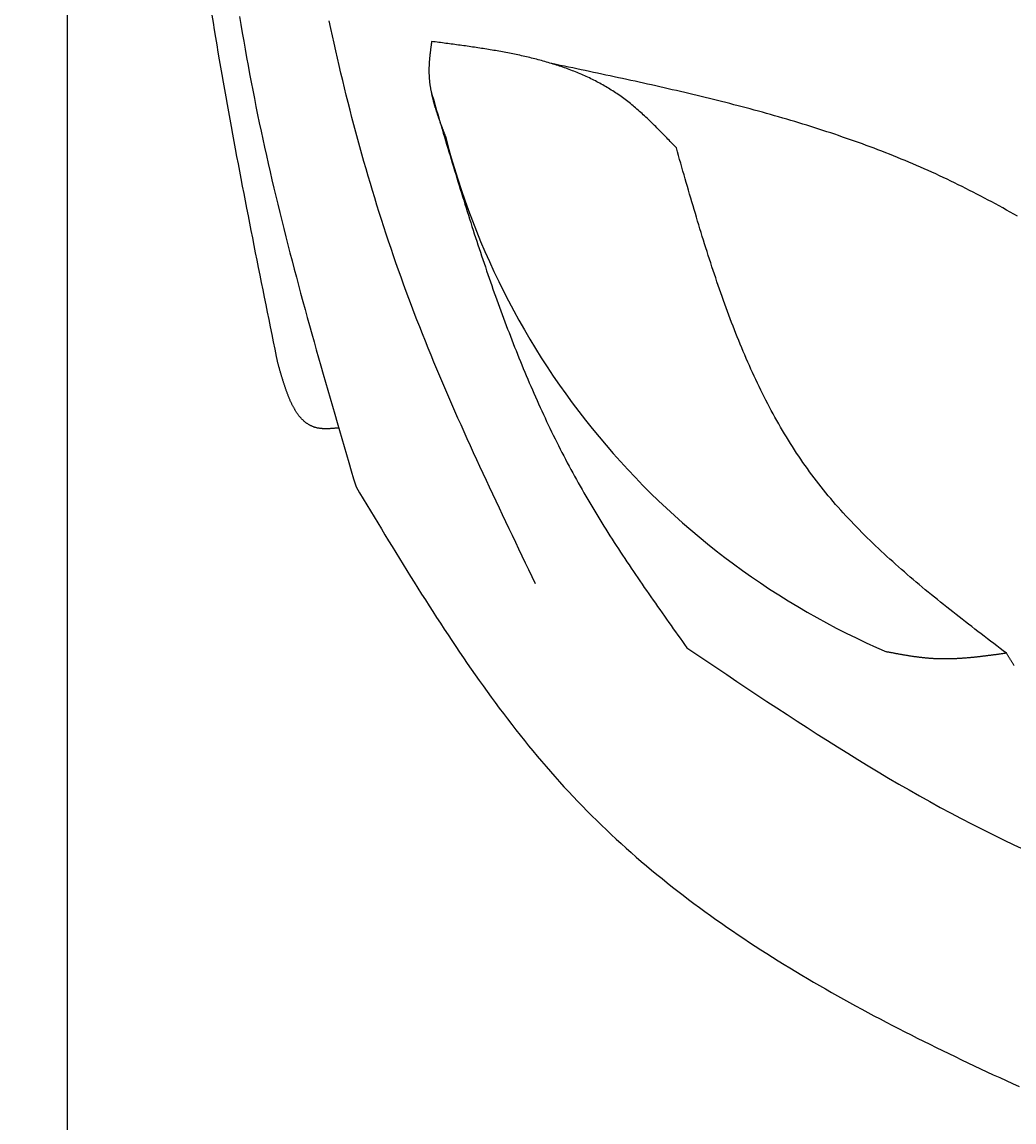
# Model space of a CAD drawing. Extents: x 715 to 7297, y 167 to 5810.
# Tile 3 of 92: x 1152 to 1589, y 873 to 1358. Entities that reach past the tile are written whole.
import ezdxf

# ---------------------------------------------------------------- set-up
doc = ezdxf.new("R2010")
doc.units = 0
doc.layers.get('0').update_dxf_attribs({"linetype": 'CONTINUOUS'})
doc.layers.get('DEFPOINTS').update_dxf_attribs({"linetype": 'CONTINUOUS'})
doc.layers.add('4', color=3, linetype='CONTINUOUS')
doc.layers.add('CAR', color=10, linetype='CONTINUOUS')
doc.styles.get("Standard").update_dxf_attribs({"font": 'ISOCP.SHX'})
doc.dimstyles.get("Standard").update_dxf_attribs({"dimtxt": 2.5, "dimasz": 2.5, "dimexe": 1.25, "dimexo": 0.625, "dimtad": 1, "dimcen": 2.5, "dimazin": 3, "dimtfac": 1, "dimtmove": 0, "dimatfit": 3})

# ---------------------------------------------------------------- blocks, each defined once
blk = doc.blocks.new('PUNKT')
at = {"layer": '4', "color": 0, "linetype": 'BYBLOCK'}
blk.add_line((-0.5, 0), (-1, 0), dxfattribs=at)
at = {"layer": '4', "color": 0, "linetype": 'BYBLOCK', "const_width": 0.5}
blk.add_lwpolyline([(-0.25, 0, 1), (0.25, 0, 1)], format="xyb", close=True, dxfattribs=at)
blk = doc.blocks.new('*U18')
at = {"layer": '4', "color": 2}
blk.add_text('510', height=70, rotation=90, dxfattribs=at).set_placement((785.85, 2670.74))
blk = doc.blocks.new('*D4')
at = {"layer": '4'}
for p, q in [((1352.77, 5287.27), (775.85, 5287.27)), ((815.85, 227.27), (815.85, 5247.27)), ((1352.77, 187.27), (775.85, 187.27))]:
    blk.add_line(p, q, dxfattribs=at)
at = {"layer": 'DEFPOINTS', "color": 0}
for p in [(815.85, 5287.27), (1372.77, 5287.27), (1372.77, 187.27)]:
    blk.add_point(p, dxfattribs=at)
blk.add_blockref('*U18', (0, 0))
at = {"layer": '4', "xscale": 40, "yscale": 40, "zscale": 40}
for p, rotation in [((815.85, 5287.27), 90), ((815.85, 187.27), 270)]:
    blk.add_blockref('PUNKT', p, dxfattribs=dict(at, rotation=rotation))

msp = doc.modelspace()

# ---------------------------------------------------------------- linework, layer by layer
msp.add_line((1171.717, 282.271), (1171.717, 5192.271))
at = {"layer": 'CAR'}
for points in [[(1264.54, 1207.12, 0), (1263.88, 1210.39, 0), (1263.21, 1213.65, 0), (1262.55, 1216.92, 0), (1261.88, 1220.19, 0), (1261.22, 1223.46, 0), (1260.55, 1226.73, 0), (1259.89, 1230, 0), (1259.23, 1233.26, 0), (1258.57, 1236.53, 0), (1257.91, 1239.8, 0), (1257.25, 1243.07, 0), (1256.59, 1246.34, 0), (1255.94, 1249.61, 0), (1255.29, 1252.88, 0), (1254.63, 1256.15, 0), (1253.98, 1259.42, 0), (1253.34, 1262.69, 0), (1252.69, 1265.96, 0), (1252.05, 1269.23, 0), (1251.41, 1272.5, 0), (1250.77, 1275.77, 0), (1250.13, 1279.04, 0), (1249.5, 1282.31, 0), (1248.87, 1285.58, 0), (1248.24, 1288.86, 0), (1247.62, 1292.13, 0), (1247, 1295.4, 0), (1246.38, 1298.67, 0), (1245.77, 1301.95, 0), (1245.16, 1305.22, 0), (1244.55, 1308.5, 0), (1243.95, 1311.77, 0), (1243.35, 1315.05, 0), (1242.76, 1318.32, 0), (1242.17, 1321.6, 0), (1241.58, 1324.88, 0), (1241, 1328.15, 0), (1240.43, 1331.43, 0), (1239.86, 1334.71, 0), (1239.29, 1337.99, 0), (1238.73, 1341.27, 0), (1238.18, 1344.55, 0), (1237.63, 1347.83, 0), (1237.08, 1351.11, 0), (1236.54, 1354.39, 0), (1236.01, 1357.67, 0), (1235.48, 1360.95, 0)], [(1247.51, 1360.39, 0), (1248.11, 1356.77, 0), (1248.72, 1353.15, 0), (1249.35, 1349.53, 0), (1249.98, 1345.91, 0), (1250.63, 1342.29, 0), (1251.29, 1338.68, 0), (1251.97, 1335.07, 0), (1252.65, 1331.46, 0), (1253.35, 1327.85, 0), (1254.05, 1324.25, 0), (1254.78, 1320.64, 0), (1255.51, 1317.04, 0), (1256.25, 1313.44, 0), (1257.01, 1309.84, 0), (1257.78, 1306.25, 0), (1258.57, 1302.66, 0), (1259.36, 1299.07, 0), (1260.17, 1295.48, 0), (1260.99, 1291.89, 0), (1261.82, 1288.31, 0), (1262.66, 1284.72, 0), (1263.51, 1281.14, 0), (1264.38, 1277.56, 0), (1265.25, 1273.98, 0), (1266.13, 1270.41, 0), (1267.02, 1266.83, 0), (1267.92, 1263.26, 0), (1268.83, 1259.69, 0), (1269.75, 1256.12, 0), (1270.68, 1252.55, 0), (1271.61, 1248.98, 0), (1272.56, 1245.42, 0), (1273.51, 1241.85, 0), (1274.46, 1238.29, 0), (1275.43, 1234.72, 0), (1276.4, 1231.16, 0), (1277.38, 1227.6, 0), (1278.36, 1224.04, 0), (1279.35, 1220.49, 0), (1280.34, 1216.93, 0), (1281.34, 1213.37, 0), (1282.35, 1209.82, 0), (1283.36, 1206.26, 0), (1284.37, 1202.71, 0), (1285.39, 1199.16, 0), (1286.41, 1195.6, 0), (1287.44, 1192.05, 0), (1288.46, 1188.5, 0), (1289.5, 1184.95, 0), (1290.53, 1181.4, 0), (1291.56, 1177.85, 0), (1292.6, 1174.3, 0), (1293.64, 1170.75, 0), (1294.68, 1167.2, 0), (1295.73, 1163.65, 0), (1296.77, 1160.1, 0), (1297.81, 1156.55, 0), (1298.86, 1153, 0)], [(1377.93, 1110.27, 0), (1376.48, 1113.3, 0), (1375.02, 1116.33, 0), (1373.57, 1119.37, 0), (1372.11, 1122.4, 0), (1370.66, 1125.43, 0), (1369.21, 1128.46, 0), (1367.76, 1131.5, 0), (1366.32, 1134.53, 0), (1364.87, 1137.57, 0), (1363.43, 1140.6, 0), (1362, 1143.64, 0), (1360.56, 1146.68, 0), (1359.13, 1149.72, 0), (1357.71, 1152.76, 0), (1356.29, 1155.81, 0), (1354.87, 1158.86, 0), (1353.47, 1161.9, 0), (1352.06, 1164.95, 0), (1350.66, 1168.01, 0), (1349.27, 1171.06, 0), (1347.89, 1174.12, 0), (1346.51, 1177.18, 0), (1345.14, 1180.24, 0), (1343.78, 1183.31, 0), (1342.43, 1186.37, 0), (1341.08, 1189.45, 0), (1339.74, 1192.52, 0), (1338.42, 1195.6, 0), (1337.1, 1198.68, 0), (1335.79, 1201.77, 0), (1334.49, 1204.86, 0), (1333.2, 1207.95, 0), (1331.93, 1211.05, 0), (1330.66, 1214.15, 0), (1329.41, 1217.25, 0), (1328.16, 1220.36, 0), (1326.93, 1223.48, 0), (1325.72, 1226.6, 0), (1324.51, 1229.72, 0), (1323.32, 1232.85, 0), (1322.14, 1235.98, 0), (1320.98, 1239.12, 0), (1319.83, 1242.26, 0), (1318.69, 1245.41, 0), (1317.57, 1248.57, 0), (1316.46, 1251.72, 0), (1315.37, 1254.89, 0), (1314.29, 1258.06, 0), (1313.22, 1261.23, 0), (1312.17, 1264.41, 0), (1311.12, 1267.59, 0), (1310.1, 1270.78, 0), (1309.08, 1273.97, 0), (1308.08, 1277.17, 0), (1307.09, 1280.37, 0), (1306.12, 1283.57, 0), (1305.16, 1286.78, 0), (1304.21, 1290, 0), (1303.27, 1293.22, 0), (1302.34, 1296.44, 0), (1301.43, 1299.67, 0), (1300.53, 1302.9, 0), (1299.64, 1306.13, 0), (1298.77, 1309.37, 0), (1297.9, 1312.61, 0), (1297.05, 1315.86, 0), (1296.21, 1319.11, 0), (1295.39, 1322.36, 0), (1294.57, 1325.62, 0), (1293.76, 1328.88, 0), (1292.97, 1332.14, 0), (1292.19, 1335.41, 0), (1291.42, 1338.68, 0), (1290.66, 1341.95, 0), (1289.91, 1345.23, 0), (1289.17, 1348.51, 0), (1288.45, 1351.79, 0), (1287.73, 1355.08, 0), (1287.03, 1358.37, 0)], [(1332.17, 1349.31, 0), (1332.14, 1349.04, 0), (1332.1, 1348.77, 0), (1332.06, 1348.5, 0), (1332.03, 1348.23, 0), (1331.99, 1347.97, 0), (1331.95, 1347.7, 0), (1331.91, 1347.43, 0), (1331.88, 1347.16, 0), (1331.84, 1346.89, 0), (1331.81, 1346.62, 0), (1331.77, 1346.35, 0), (1331.74, 1346.08, 0), (1331.7, 1345.81, 0), (1331.67, 1345.54, 0), (1331.63, 1345.27, 0), (1331.6, 1345, 0), (1331.57, 1344.74, 0), (1331.53, 1344.47, 0), (1331.5, 1344.2, 0), (1331.47, 1343.93, 0), (1331.44, 1343.66, 0), (1331.41, 1343.39, 0), (1331.38, 1343.12, 0), (1331.35, 1342.85, 0), (1331.32, 1342.58, 0), (1331.3, 1342.32, 0), (1331.27, 1342.05, 0), (1331.25, 1341.78, 0), (1331.22, 1341.51, 0), (1331.2, 1341.24, 0), (1331.18, 1340.98, 0), (1331.15, 1340.71, 0), (1331.13, 1340.44, 0), (1331.12, 1340.17, 0), (1331.1, 1339.9, 0), (1331.08, 1339.64, 0), (1331.06, 1339.37, 0), (1331.05, 1339.1, 0), (1331.04, 1338.83, 0), (1331.02, 1338.57, 0), (1331.01, 1338.3, 0), (1331, 1338.03, 0), (1331, 1337.77, 0), (1330.99, 1337.5, 0), (1330.98, 1337.23, 0), (1330.98, 1336.97, 0), (1330.98, 1336.7, 0), (1330.98, 1336.43, 0), (1330.98, 1336.17, 0), (1330.98, 1335.9, 0), (1330.98, 1335.64, 0), (1330.99, 1335.37, 0), (1331, 1335.1, 0), (1331.01, 1334.84, 0), (1331.02, 1334.57, 0), (1331.03, 1334.31, 0), (1331.04, 1334.04, 0), (1331.06, 1333.78, 0), (1331.08, 1333.51, 0), (1331.1, 1333.25, 0), (1331.12, 1332.98, 0), (1331.14, 1332.72, 0), (1331.16, 1332.46, 0), (1331.19, 1332.19, 0), (1331.21, 1331.93, 0), (1331.24, 1331.66, 0), (1331.27, 1331.4, 0), (1331.3, 1331.14, 0), (1331.34, 1330.87, 0), (1331.37, 1330.61, 0), (1331.41, 1330.35, 0), (1331.44, 1330.08, 0), (1331.48, 1329.82, 0), (1331.52, 1329.56, 0), (1331.56, 1329.3, 0), (1331.6, 1329.03, 0), (1331.65, 1328.77, 0), (1331.69, 1328.51, 0), (1331.74, 1328.25, 0), (1331.79, 1327.98, 0), (1331.84, 1327.72, 0), (1331.89, 1327.46, 0), (1331.94, 1327.2, 0), (1331.99, 1326.94, 0), (1332.04, 1326.68, 0), (1332.1, 1326.41, 0), (1332.15, 1326.15, 0), (1332.21, 1325.89, 0), (1332.27, 1325.63, 0), (1332.33, 1325.37, 0), (1332.39, 1325.11, 0), (1332.45, 1324.85, 0), (1332.51, 1324.59, 0), (1332.58, 1324.33, 0), (1332.64, 1324.07, 0), (1332.71, 1323.81, 0), (1332.78, 1323.54, 0), (1332.84, 1323.28, 0), (1332.91, 1323.02, 0), (1332.98, 1322.76, 0), (1333.05, 1322.5, 0), (1333.12, 1322.24, 0), (1333.2, 1321.98, 0), (1333.27, 1321.72, 0), (1333.35, 1321.46, 0), (1333.42, 1321.2, 0), (1333.5, 1320.95, 0), (1333.57, 1320.69, 0), (1333.65, 1320.43, 0), (1333.73, 1320.17, 0), (1333.81, 1319.91, 0), (1333.89, 1319.65, 0), (1333.97, 1319.39, 0), (1334.05, 1319.13, 0), (1334.13, 1318.87, 0), (1334.22, 1318.61, 0), (1334.3, 1318.35, 0), (1334.39, 1318.09, 0), (1334.47, 1317.83, 0), (1334.56, 1317.58, 0), (1334.64, 1317.32, 0), (1334.73, 1317.06, 0), (1334.82, 1316.8, 0), (1334.91, 1316.54, 0), (1334.99, 1316.28, 0), (1335.08, 1316.02, 0), (1335.17, 1315.77, 0), (1335.26, 1315.51, 0), (1335.35, 1315.25, 0), (1335.45, 1314.99, 0), (1335.54, 1314.73, 0), (1335.63, 1314.47, 0), (1335.72, 1314.22, 0), (1335.81, 1313.96, 0), (1335.91, 1313.7, 0), (1336, 1313.44, 0), (1336.1, 1313.18, 0), (1336.19, 1312.93, 0), (1336.29, 1312.67, 0), (1336.38, 1312.41, 0), (1336.48, 1312.15, 0), (1336.57, 1311.89, 0), (1336.67, 1311.64, 0), (1336.76, 1311.38, 0), (1336.86, 1311.12, 0), (1336.96, 1310.86, 0), (1337.05, 1310.6, 0), (1337.15, 1310.35, 0), (1337.25, 1310.09, 0), (1337.35, 1309.83, 0), (1337.44, 1309.57, 0), (1337.54, 1309.31, 0), (1337.64, 1309.06, 0), (1337.74, 1308.8, 0), (1337.83, 1308.54, 0), (1337.93, 1308.28, 0), (1338.03, 1308.03, 0), (1338.13, 1307.77, 0), (1338.23, 1307.51, 0)], [(1440, 1302.42, 0), (1439.47, 1302.98, 0), (1438.94, 1303.54, 0), (1438.4, 1304.09, 0), (1437.87, 1304.65, 0), (1437.34, 1305.2, 0), (1436.81, 1305.76, 0), (1436.28, 1306.31, 0), (1435.75, 1306.86, 0), (1435.21, 1307.41, 0), (1434.68, 1307.96, 0), (1434.15, 1308.51, 0), (1433.61, 1309.06, 0), (1433.07, 1309.61, 0), (1432.54, 1310.15, 0), (1432, 1310.69, 0), (1431.46, 1311.23, 0), (1430.92, 1311.77, 0), (1430.38, 1312.31, 0), (1429.84, 1312.84, 0), (1429.29, 1313.37, 0), (1428.75, 1313.9, 0), (1428.2, 1314.43, 0), (1427.65, 1314.95, 0), (1427.1, 1315.47, 0), (1426.55, 1315.99, 0), (1425.99, 1316.5, 0), (1425.44, 1317.01, 0), (1424.88, 1317.52, 0), (1424.32, 1318.02, 0), (1423.76, 1318.52, 0), (1423.19, 1319.02, 0), (1422.63, 1319.51, 0), (1422.06, 1320, 0), (1421.48, 1320.48, 0), (1420.91, 1320.96, 0), (1420.33, 1321.44, 0), (1419.76, 1321.91, 0), (1419.17, 1322.37, 0), (1418.59, 1322.83, 0), (1418, 1323.29, 0), (1417.41, 1323.74, 0), (1416.82, 1324.18, 0), (1416.22, 1324.62, 0), (1415.62, 1325.05, 0), (1415.02, 1325.48, 0), (1414.41, 1325.9, 0), (1413.8, 1326.32, 0), (1413.19, 1326.73, 0), (1412.58, 1327.14, 0), (1411.96, 1327.54, 0), (1411.33, 1327.93, 0), (1410.71, 1328.32, 0), (1410.08, 1328.7, 0), (1409.45, 1329.08, 0), (1408.82, 1329.46, 0), (1408.18, 1329.82, 0), (1407.54, 1330.19, 0), (1406.9, 1330.55, 0), (1406.25, 1330.9, 0), (1405.61, 1331.25, 0), (1404.95, 1331.59, 0), (1404.3, 1331.93, 0), (1403.64, 1332.26, 0), (1402.99, 1332.59, 0), (1402.32, 1332.91, 0), (1401.66, 1333.23, 0), (1400.99, 1333.55, 0), (1400.32, 1333.86, 0), (1399.65, 1334.16, 0), (1398.98, 1334.46, 0), (1398.3, 1334.76, 0), (1397.62, 1335.05, 0), (1396.94, 1335.34, 0), (1396.25, 1335.62, 0), (1395.56, 1335.9, 0), (1394.87, 1336.17, 0), (1394.18, 1336.45, 0), (1393.49, 1336.71, 0), (1392.79, 1336.97, 0), (1392.09, 1337.23, 0), (1391.39, 1337.49, 0), (1390.69, 1337.74, 0), (1389.98, 1337.99, 0), (1389.28, 1338.23, 0), (1388.57, 1338.47, 0), (1387.86, 1338.7, 0), (1387.14, 1338.94, 0), (1386.43, 1339.16, 0), (1385.71, 1339.39, 0), (1384.99, 1339.61, 0), (1384.27, 1339.83, 0), (1383.54, 1340.04, 0), (1382.82, 1340.26, 0), (1382.09, 1340.46, 0), (1381.36, 1340.67, 0), (1380.63, 1340.87, 0), (1379.9, 1341.07, 0), (1379.16, 1341.26, 0), (1378.43, 1341.46, 0), (1377.69, 1341.64, 0), (1376.95, 1341.83, 0), (1376.21, 1342.01, 0), (1375.47, 1342.2, 0), (1374.72, 1342.37, 0), (1373.98, 1342.55, 0), (1373.23, 1342.72, 0), (1372.48, 1342.89, 0), (1371.73, 1343.06, 0), (1370.98, 1343.22, 0), (1370.22, 1343.38, 0), (1369.47, 1343.54, 0), (1368.71, 1343.7, 0), (1367.96, 1343.86, 0), (1367.2, 1344.01, 0), (1366.44, 1344.16, 0), (1365.68, 1344.31, 0), (1364.91, 1344.45, 0), (1364.15, 1344.6, 0), (1363.39, 1344.74, 0), (1362.62, 1344.88, 0), (1361.85, 1345.02, 0), (1361.09, 1345.15, 0), (1360.32, 1345.29, 0), (1359.55, 1345.42, 0), (1358.78, 1345.55, 0), (1358, 1345.68, 0), (1357.23, 1345.81, 0), (1356.46, 1345.93, 0), (1355.68, 1346.06, 0), (1354.91, 1346.18, 0), (1354.13, 1346.3, 0), (1353.35, 1346.42, 0), (1352.58, 1346.54, 0), (1351.8, 1346.66, 0), (1351.02, 1346.77, 0), (1350.24, 1346.89, 0), (1349.46, 1347, 0), (1348.68, 1347.11, 0), (1347.89, 1347.23, 0), (1347.11, 1347.34, 0), (1346.33, 1347.45, 0), (1345.54, 1347.55, 0), (1344.76, 1347.66, 0), (1343.98, 1347.77, 0), (1343.19, 1347.88, 0), (1342.41, 1347.98, 0), (1341.62, 1348.09, 0), (1340.83, 1348.19, 0), (1340.05, 1348.29, 0), (1339.26, 1348.4, 0), (1338.47, 1348.5, 0), (1337.69, 1348.6, 0), (1336.9, 1348.7, 0), (1336.11, 1348.81, 0), (1335.33, 1348.91, 0), (1334.54, 1349.01, 0), (1333.75, 1349.11, 0), (1332.96, 1349.21, 0), (1332.17, 1349.31, 0)], [(1590.29, 1272.31, 0), (1588.68, 1273.22, 0), (1587.07, 1274.13, 0), (1585.46, 1275.02, 0), (1583.84, 1275.92, 0), (1582.22, 1276.81, 0), (1580.6, 1277.69, 0), (1578.97, 1278.56, 0), (1577.35, 1279.43, 0), (1575.72, 1280.3, 0), (1574.08, 1281.16, 0), (1572.45, 1282.01, 0), (1570.81, 1282.85, 0), (1569.17, 1283.69, 0), (1567.53, 1284.52, 0), (1565.88, 1285.34, 0), (1564.23, 1286.16, 0), (1562.58, 1286.97, 0), (1560.92, 1287.77, 0), (1559.26, 1288.57, 0), (1557.6, 1289.36, 0), (1555.93, 1290.14, 0), (1554.26, 1290.91, 0), (1552.59, 1291.67, 0), (1550.92, 1292.43, 0), (1549.24, 1293.18, 0), (1547.55, 1293.92, 0), (1545.87, 1294.65, 0), (1544.18, 1295.37, 0), (1542.49, 1296.09, 0), (1540.79, 1296.8, 0), (1539.09, 1297.5, 0), (1537.39, 1298.2, 0), (1535.69, 1298.89, 0), (1533.98, 1299.57, 0), (1532.27, 1300.24, 0), (1530.55, 1300.91, 0), (1528.84, 1301.57, 0), (1527.12, 1302.22, 0), (1525.39, 1302.87, 0), (1523.67, 1303.51, 0), (1521.94, 1304.14, 0), (1520.21, 1304.77, 0), (1518.47, 1305.39, 0), (1516.74, 1306, 0), (1515, 1306.61, 0), (1513.26, 1307.21, 0), (1511.51, 1307.81, 0), (1509.76, 1308.4, 0), (1508.01, 1308.98, 0), (1506.26, 1309.56, 0), (1504.51, 1310.13, 0), (1502.75, 1310.7, 0), (1500.99, 1311.26, 0), (1499.23, 1311.82, 0), (1497.47, 1312.37, 0), (1495.7, 1312.91, 0), (1493.93, 1313.45, 0), (1492.16, 1313.99, 0), (1490.39, 1314.52, 0), (1488.61, 1315.04, 0), (1486.84, 1315.56, 0), (1485.06, 1316.08, 0), (1483.28, 1316.59, 0), (1481.5, 1317.09, 0), (1479.71, 1317.59, 0), (1477.92, 1318.09, 0), (1476.14, 1318.58, 0), (1474.35, 1319.07, 0), (1472.55, 1319.56, 0), (1470.76, 1320.04, 0), (1468.96, 1320.51, 0), (1467.17, 1320.98, 0), (1465.37, 1321.45, 0), (1463.57, 1321.92, 0), (1461.77, 1322.38, 0), (1459.96, 1322.84, 0), (1458.16, 1323.29, 0), (1456.35, 1323.74, 0), (1454.54, 1324.19, 0), (1452.73, 1324.63, 0), (1450.92, 1325.07, 0), (1449.11, 1325.51, 0), (1447.3, 1325.94, 0), (1445.48, 1326.38, 0), (1443.67, 1326.81, 0), (1441.85, 1327.23, 0), (1440.03, 1327.66, 0), (1438.21, 1328.08, 0), (1436.39, 1328.5, 0), (1434.57, 1328.91, 0), (1432.75, 1329.33, 0), (1430.93, 1329.74, 0), (1429.1, 1330.15, 0), (1427.28, 1330.56, 0), (1425.45, 1330.96, 0), (1423.63, 1331.36, 0), (1421.8, 1331.77, 0), (1419.97, 1332.17, 0), (1418.14, 1332.57, 0), (1416.31, 1332.96, 0), (1414.48, 1333.36, 0), (1412.65, 1333.75, 0), (1410.82, 1334.15, 0), (1408.99, 1334.54, 0), (1407.16, 1334.93, 0), (1405.32, 1335.32, 0), (1403.49, 1335.71, 0), (1401.66, 1336.1, 0), (1399.82, 1336.48, 0), (1397.99, 1336.87, 0), (1396.16, 1337.25, 0), (1394.32, 1337.64, 0), (1392.49, 1338.03, 0), (1390.65, 1338.41, 0), (1388.82, 1338.79, 0), (1386.98, 1339.18, 0), (1385.15, 1339.56, 0)], [(1331.94, 1327.17, 0), (1332.43, 1325.52, 0), (1332.92, 1323.86, 0), (1333.4, 1322.21, 0), (1333.89, 1320.55, 0), (1334.38, 1318.9, 0), (1334.87, 1317.24, 0), (1335.35, 1315.59, 0), (1335.84, 1313.94, 0), (1336.33, 1312.28, 0), (1336.82, 1310.63, 0), (1337.31, 1308.97, 0), (1337.8, 1307.32, 0), (1338.29, 1305.67, 0), (1338.79, 1304.02, 0), (1339.28, 1302.36, 0), (1339.77, 1300.71, 0), (1340.27, 1299.06, 0), (1340.76, 1297.41, 0), (1341.26, 1295.76, 0), (1341.76, 1294.11, 0), (1342.26, 1292.46, 0), (1342.76, 1290.82, 0), (1343.26, 1289.17, 0), (1343.76, 1287.52, 0), (1344.27, 1285.87, 0), (1344.77, 1284.23, 0), (1345.28, 1282.58, 0), (1345.79, 1280.94, 0), (1346.3, 1279.3, 0), (1346.81, 1277.66, 0), (1347.33, 1276.01, 0), (1347.84, 1274.37, 0), (1348.36, 1272.74, 0), (1348.88, 1271.1, 0), (1349.4, 1269.46, 0), (1349.92, 1267.82, 0), (1350.45, 1266.19, 0), (1350.98, 1264.55, 0), (1351.51, 1262.92, 0), (1352.04, 1261.29, 0), (1352.58, 1259.66, 0), (1353.11, 1258.03, 0), (1353.65, 1256.4, 0), (1354.19, 1254.77, 0), (1354.74, 1253.15, 0), (1355.29, 1251.52, 0), (1355.84, 1249.9, 0), (1356.39, 1248.28, 0), (1356.94, 1246.66, 0), (1357.5, 1245.04, 0), (1358.06, 1243.42, 0), (1358.63, 1241.81, 0), (1359.2, 1240.19, 0), (1359.77, 1238.58, 0), (1360.34, 1236.97, 0), (1360.92, 1235.36, 0), (1361.5, 1233.75, 0), (1362.08, 1232.15, 0), (1362.67, 1230.55, 0), (1363.26, 1228.94, 0), (1363.85, 1227.34, 0), (1364.45, 1225.74, 0), (1365.05, 1224.15, 0), (1365.65, 1222.55, 0), (1366.26, 1220.96, 0), (1366.87, 1219.37, 0), (1367.49, 1217.78, 0), (1368.11, 1216.19, 0), (1368.73, 1214.61, 0), (1369.36, 1213.02, 0), (1369.99, 1211.44, 0), (1370.63, 1209.86, 0), (1371.27, 1208.29, 0), (1371.91, 1206.71, 0), (1372.56, 1205.14, 0), (1373.21, 1203.57, 0), (1373.87, 1202, 0), (1374.53, 1200.44, 0), (1375.2, 1198.87, 0), (1375.87, 1197.31, 0), (1376.55, 1195.75, 0), (1377.23, 1194.2, 0), (1377.91, 1192.64, 0), (1378.6, 1191.09, 0), (1379.3, 1189.54, 0), (1380, 1188, 0), (1380.7, 1186.46, 0), (1381.41, 1184.91, 0), (1382.13, 1183.38, 0), (1382.85, 1181.84, 0), (1383.58, 1180.31, 0), (1384.31, 1178.78, 0), (1385.04, 1177.25, 0), (1385.79, 1175.72, 0), (1386.53, 1174.2, 0), (1387.29, 1172.68, 0), (1388.04, 1171.17, 0), (1388.81, 1169.65, 0), (1389.58, 1168.14, 0), (1390.35, 1166.64, 0), (1391.13, 1165.13, 0), (1391.92, 1163.63, 0), (1392.72, 1162.13, 0), (1393.51, 1160.64, 0), (1394.32, 1159.14, 0), (1395.13, 1157.66, 0), (1395.95, 1156.17, 0), (1396.77, 1154.69, 0), (1397.6, 1153.21, 0), (1398.44, 1151.73, 0), (1399.28, 1150.26, 0), (1400.13, 1148.79, 0), (1400.99, 1147.32, 0), (1401.85, 1145.86, 0), (1402.71, 1144.4, 0), (1403.59, 1142.94, 0), (1404.46, 1141.48, 0), (1405.35, 1140.03, 0), (1406.24, 1138.58, 0), (1407.13, 1137.13, 0), (1408.03, 1135.69, 0), (1408.93, 1134.25, 0), (1409.84, 1132.81, 0), (1410.75, 1131.37, 0), (1411.67, 1129.94, 0), (1412.59, 1128.5, 0), (1413.52, 1127.07, 0), (1414.45, 1125.64, 0), (1415.38, 1124.22, 0), (1416.32, 1122.79, 0), (1417.26, 1121.37, 0), (1418.21, 1119.95, 0), (1419.15, 1118.53, 0), (1420.11, 1117.11, 0), (1421.06, 1115.7, 0), (1422.02, 1114.29, 0), (1422.98, 1112.87, 0), (1423.95, 1111.46, 0), (1424.91, 1110.05, 0), (1425.88, 1108.64, 0), (1426.85, 1107.24, 0), (1427.83, 1105.83, 0), (1428.8, 1104.43, 0), (1429.78, 1103.02, 0), (1430.76, 1101.62, 0), (1431.74, 1100.22, 0), (1432.73, 1098.82, 0), (1433.71, 1097.42, 0), (1434.7, 1096.02, 0), (1435.69, 1094.62, 0), (1436.68, 1093.22, 0), (1437.67, 1091.82, 0), (1438.66, 1090.43, 0), (1439.65, 1089.03, 0), (1440.64, 1087.63, 0), (1441.64, 1086.24, 0), (1442.63, 1084.84, 0), (1443.62, 1083.44, 0), (1444.62, 1082.05, 0)], [(1585.41, 1079.63, 0), (1584.01, 1080.7, 0), (1582.62, 1081.76, 0), (1581.23, 1082.82, 0), (1579.83, 1083.89, 0), (1578.44, 1084.95, 0), (1577.05, 1086.02, 0), (1575.66, 1087.08, 0), (1574.27, 1088.15, 0), (1572.89, 1089.22, 0), (1571.5, 1090.29, 0), (1570.12, 1091.36, 0), (1568.74, 1092.43, 0), (1567.36, 1093.5, 0), (1565.98, 1094.57, 0), (1564.6, 1095.65, 0), (1563.23, 1096.73, 0), (1561.86, 1097.81, 0), (1560.49, 1098.89, 0), (1559.13, 1099.97, 0), (1557.77, 1101.06, 0), (1556.41, 1102.15, 0), (1555.06, 1103.24, 0), (1553.71, 1104.33, 0), (1552.36, 1105.43, 0), (1551.02, 1106.53, 0), (1549.68, 1107.63, 0), (1548.35, 1108.74, 0), (1547.02, 1109.85, 0), (1545.7, 1110.96, 0), (1544.38, 1112.08, 0), (1543.07, 1113.2, 0), (1541.76, 1114.32, 0), (1540.46, 1115.45, 0), (1539.16, 1116.58, 0), (1537.87, 1117.71, 0), (1536.59, 1118.85, 0), (1535.31, 1120, 0), (1534.04, 1121.15, 0), (1532.77, 1122.3, 0), (1531.51, 1123.46, 0), (1530.26, 1124.62, 0), (1529.01, 1125.79, 0), (1527.78, 1126.96, 0), (1526.54, 1128.14, 0), (1525.32, 1129.32, 0), (1524.11, 1130.51, 0), (1522.9, 1131.7, 0), (1521.7, 1132.9, 0), (1520.51, 1134.11, 0), (1519.33, 1135.32, 0), (1518.15, 1136.54, 0), (1516.99, 1137.77, 0), (1515.83, 1139, 0), (1514.68, 1140.23, 0), (1513.55, 1141.48, 0), (1512.42, 1142.73, 0), (1511.3, 1143.98, 0), (1510.19, 1145.25, 0), (1509.09, 1146.52, 0), (1508, 1147.8, 0), (1506.92, 1149.08, 0), (1505.86, 1150.37, 0), (1504.8, 1151.68, 0), (1503.75, 1152.98, 0), (1502.72, 1154.3, 0), (1501.69, 1155.62, 0), (1500.68, 1156.95, 0), (1499.68, 1158.29, 0), (1498.69, 1159.64, 0), (1497.71, 1161, 0), (1496.74, 1162.36, 0), (1495.78, 1163.73, 0), (1494.84, 1165.11, 0), (1493.9, 1166.5, 0), (1492.97, 1167.89, 0), (1492.06, 1169.29, 0), (1491.15, 1170.7, 0), (1490.26, 1172.11, 0), (1489.37, 1173.53, 0), (1488.5, 1174.96, 0), (1487.63, 1176.4, 0), (1486.78, 1177.84, 0), (1485.93, 1179.29, 0), (1485.09, 1180.75, 0), (1484.27, 1182.21, 0), (1483.45, 1183.68, 0), (1482.64, 1185.15, 0), (1481.84, 1186.64, 0), (1481.05, 1188.12, 0), (1480.26, 1189.62, 0), (1479.49, 1191.12, 0), (1478.72, 1192.62, 0), (1477.96, 1194.13, 0), (1477.21, 1195.65, 0), (1476.47, 1197.17, 0), (1475.74, 1198.7, 0), (1475.01, 1200.24, 0), (1474.29, 1201.78, 0), (1473.58, 1203.32, 0), (1472.88, 1204.87, 0), (1472.18, 1206.43, 0), (1471.49, 1207.99, 0), (1470.81, 1209.55, 0), (1470.13, 1211.12, 0), (1469.46, 1212.7, 0), (1468.8, 1214.27, 0), (1468.15, 1215.86, 0), (1467.5, 1217.45, 0), (1466.85, 1219.04, 0), (1466.22, 1220.64, 0), (1465.59, 1222.24, 0), (1464.96, 1223.85, 0), (1464.34, 1225.46, 0), (1463.73, 1227.07, 0), (1463.12, 1228.69, 0), (1462.52, 1230.31, 0), (1461.92, 1231.93, 0), (1461.33, 1233.56, 0), (1460.74, 1235.2, 0), (1460.16, 1236.83, 0), (1459.58, 1238.47, 0), (1459.01, 1240.11, 0), (1458.44, 1241.76, 0), (1457.88, 1243.41, 0), (1457.32, 1245.06, 0), (1456.77, 1246.72, 0), (1456.21, 1248.37, 0), (1455.67, 1250.03, 0), (1455.12, 1251.7, 0), (1454.59, 1253.36, 0), (1454.05, 1255.03, 0), (1453.52, 1256.7, 0), (1452.99, 1258.38, 0), (1452.46, 1260.05, 0), (1451.94, 1261.73, 0), (1451.42, 1263.41, 0), (1450.9, 1265.09, 0), (1450.39, 1266.78, 0), (1449.88, 1268.46, 0), (1449.37, 1270.15, 0), (1448.86, 1271.84, 0), (1448.36, 1273.53, 0), (1447.85, 1275.22, 0), (1447.35, 1276.91, 0), (1446.85, 1278.61, 0), (1446.36, 1280.31, 0), (1445.86, 1282, 0), (1445.37, 1283.7, 0), (1444.87, 1285.4, 0), (1444.38, 1287.1, 0), (1443.89, 1288.8, 0), (1443.4, 1290.5, 0), (1442.92, 1292.2, 0), (1442.43, 1293.91, 0), (1441.94, 1295.61, 0), (1441.45, 1297.31, 0), (1440.97, 1299.02, 0), (1440.48, 1300.72, 0), (1440, 1302.42, 0)], [(1291.25, 1178.92, 0), (1290.97, 1178.89, 0), (1290.69, 1178.87, 0), (1290.41, 1178.84, 0), (1290.13, 1178.82, 0), (1289.85, 1178.79, 0), (1289.57, 1178.77, 0), (1289.29, 1178.75, 0), (1289.01, 1178.72, 0), (1288.73, 1178.7, 0), (1288.45, 1178.68, 0), (1288.17, 1178.66, 0), (1287.89, 1178.65, 0), (1287.62, 1178.63, 0), (1287.34, 1178.62, 0), (1287.07, 1178.61, 0), (1286.79, 1178.59, 0), (1286.52, 1178.59, 0), (1286.25, 1178.58, 0), (1285.98, 1178.58, 0), (1285.71, 1178.57, 0), (1285.45, 1178.57, 0), (1285.18, 1178.58, 0), (1284.92, 1178.58, 0), (1284.65, 1178.59, 0), (1284.39, 1178.6, 0), (1284.13, 1178.62, 0), (1283.88, 1178.63, 0), (1283.62, 1178.65, 0), (1283.37, 1178.68, 0), (1283.11, 1178.71, 0), (1282.86, 1178.74, 0), (1282.62, 1178.77, 0), (1282.37, 1178.81, 0), (1282.13, 1178.86, 0), (1281.89, 1178.9, 0), (1281.65, 1178.95, 0), (1281.41, 1179.01, 0), (1281.18, 1179.07, 0), (1280.95, 1179.13, 0), (1280.72, 1179.2, 0), (1280.49, 1179.27, 0), (1280.27, 1179.35, 0), (1280.05, 1179.43, 0), (1279.83, 1179.52, 0), (1279.61, 1179.61, 0), (1279.39, 1179.7, 0), (1279.18, 1179.8, 0), (1278.97, 1179.9, 0), (1278.76, 1180, 0), (1278.55, 1180.11, 0), (1278.35, 1180.22, 0), (1278.15, 1180.34, 0), (1277.94, 1180.46, 0), (1277.75, 1180.58, 0), (1277.55, 1180.71, 0), (1277.36, 1180.84, 0), (1277.16, 1180.97, 0), (1276.97, 1181.11, 0), (1276.79, 1181.25, 0), (1276.6, 1181.39, 0), (1276.41, 1181.54, 0), (1276.23, 1181.69, 0), (1276.05, 1181.85, 0), (1275.87, 1182.01, 0), (1275.7, 1182.17, 0), (1275.52, 1182.33, 0), (1275.35, 1182.5, 0), (1275.18, 1182.67, 0), (1275.01, 1182.84, 0), (1274.84, 1183.02, 0), (1274.67, 1183.2, 0), (1274.51, 1183.39, 0), (1274.34, 1183.57, 0), (1274.18, 1183.76, 0), (1274.02, 1183.95, 0), (1273.87, 1184.15, 0), (1273.71, 1184.35, 0), (1273.55, 1184.55, 0), (1273.4, 1184.75, 0), (1273.25, 1184.96, 0), (1273.1, 1185.17, 0), (1272.95, 1185.38, 0), (1272.8, 1185.6, 0), (1272.66, 1185.81, 0), (1272.52, 1186.04, 0), (1272.37, 1186.26, 0), (1272.23, 1186.48, 0), (1272.09, 1186.71, 0), (1271.95, 1186.94, 0), (1271.82, 1187.17, 0), (1271.68, 1187.41, 0), (1271.55, 1187.65, 0), (1271.41, 1187.89, 0), (1271.28, 1188.13, 0), (1271.15, 1188.37, 0), (1271.02, 1188.62, 0), (1270.89, 1188.87, 0), (1270.77, 1189.12, 0), (1270.64, 1189.37, 0), (1270.52, 1189.63, 0), (1270.39, 1189.88, 0), (1270.27, 1190.14, 0), (1270.15, 1190.4, 0), (1270.03, 1190.67, 0), (1269.91, 1190.93, 0), (1269.79, 1191.2, 0), (1269.68, 1191.47, 0), (1269.56, 1191.74, 0), (1269.45, 1192.01, 0), (1269.33, 1192.28, 0), (1269.22, 1192.56, 0), (1269.11, 1192.84, 0), (1269, 1193.12, 0), (1268.89, 1193.4, 0), (1268.78, 1193.68, 0), (1268.67, 1193.96, 0), (1268.56, 1194.25, 0), (1268.45, 1194.54, 0), (1268.35, 1194.82, 0), (1268.24, 1195.11, 0), (1268.14, 1195.4, 0), (1268.04, 1195.7, 0), (1267.93, 1195.99, 0), (1267.83, 1196.28, 0), (1267.73, 1196.58, 0), (1267.63, 1196.88, 0), (1267.53, 1197.18, 0), (1267.43, 1197.48, 0), (1267.33, 1197.78, 0), (1267.23, 1198.08, 0), (1267.13, 1198.38, 0), (1267.03, 1198.68, 0), (1266.94, 1198.99, 0), (1266.84, 1199.29, 0), (1266.75, 1199.6, 0), (1266.65, 1199.91, 0), (1266.56, 1200.21, 0), (1266.46, 1200.52, 0), (1266.37, 1200.83, 0), (1266.27, 1201.14, 0), (1266.18, 1201.45, 0), (1266.09, 1201.76, 0), (1265.99, 1202.08, 0), (1265.9, 1202.39, 0), (1265.81, 1202.7, 0), (1265.72, 1203.01, 0), (1265.63, 1203.33, 0), (1265.54, 1203.64, 0), (1265.44, 1203.96, 0), (1265.35, 1204.27, 0), (1265.26, 1204.59, 0), (1265.17, 1204.9, 0), (1265.08, 1205.22, 0), (1264.99, 1205.54, 0), (1264.9, 1205.85, 0), (1264.81, 1206.17, 0), (1264.72, 1206.48, 0), (1264.63, 1206.8, 0), (1264.54, 1207.12, 0)], [(1298.86, 1153, 0), (1300.45, 1150.36, 0), (1302.04, 1147.71, 0), (1303.63, 1145.07, 0), (1305.22, 1142.43, 0), (1306.81, 1139.79, 0), (1308.41, 1137.15, 0), (1310.01, 1134.51, 0), (1311.6, 1131.87, 0), (1313.2, 1129.24, 0), (1314.81, 1126.61, 0), (1316.42, 1123.98, 0), (1318.02, 1121.36, 0), (1319.64, 1118.74, 0), (1321.26, 1116.12, 0), (1322.88, 1113.51, 0), (1324.5, 1110.91, 0), (1326.13, 1108.31, 0), (1327.77, 1105.71, 0), (1329.41, 1103.12, 0), (1331.06, 1100.54, 0), (1332.71, 1097.96, 0), (1334.37, 1095.39, 0), (1336.03, 1092.82, 0), (1337.7, 1090.27, 0), (1339.38, 1087.72, 0), (1341.07, 1085.18, 0), (1342.76, 1082.65, 0), (1344.46, 1080.12, 0), (1346.17, 1077.61, 0), (1347.89, 1075.1, 0), (1349.62, 1072.61, 0), (1351.36, 1070.12, 0), (1353.1, 1067.65, 0), (1354.86, 1065.18, 0), (1356.63, 1062.73, 0), (1358.4, 1060.28, 0), (1360.19, 1057.85, 0), (1361.99, 1055.43, 0), (1363.8, 1053.02, 0), (1365.62, 1050.63, 0), (1367.45, 1048.25, 0), (1369.29, 1045.88, 0), (1371.15, 1043.52, 0), (1373.02, 1041.18, 0), (1374.9, 1038.85, 0), (1376.8, 1036.54, 0), (1378.71, 1034.24, 0), (1380.63, 1031.96, 0), (1382.57, 1029.69, 0), (1384.52, 1027.43, 0), (1386.49, 1025.2, 0), (1388.47, 1022.98, 0), (1390.47, 1020.77, 0), (1392.48, 1018.59, 0), (1394.51, 1016.42, 0), (1396.55, 1014.26, 0), (1398.61, 1012.13, 0), (1400.69, 1010.01, 0), (1402.78, 1007.91, 0), (1404.89, 1005.83, 0), (1407.02, 1003.77, 0), (1409.16, 1001.72, 0), (1411.31, 999.685, 0), (1413.49, 997.67, 0), (1415.67, 995.671, 0), (1417.87, 993.688, 0), (1420.09, 991.721, 0), (1422.32, 989.769, 0), (1424.56, 987.834, 0), (1426.82, 985.914, 0), (1429.1, 984.009, 0), (1431.38, 982.119, 0), (1433.68, 980.244, 0), (1436, 978.384, 0), (1438.33, 976.539, 0), (1440.67, 974.708, 0), (1443.02, 972.891, 0), (1445.39, 971.088, 0), (1447.77, 969.3, 0), (1450.16, 967.525, 0), (1452.57, 965.763, 0), (1454.99, 964.015, 0), (1457.42, 962.28, 0), (1459.86, 960.558, 0), (1462.31, 958.849, 0), (1464.78, 957.153, 0), (1467.26, 955.469, 0), (1469.75, 953.798, 0), (1472.25, 952.139, 0), (1474.76, 950.492, 0), (1477.28, 948.857, 0), (1479.81, 947.233, 0), (1482.35, 945.621, 0), (1484.91, 944.02, 0), (1487.47, 942.431, 0), (1490.05, 940.852, 0), (1492.63, 939.284, 0), (1495.23, 937.727, 0), (1497.83, 936.18, 0), (1500.44, 934.644, 0), (1503.07, 933.118, 0), (1505.7, 931.602, 0), (1508.34, 930.095, 0), (1510.99, 928.598, 0), (1513.65, 927.111, 0), (1516.31, 925.633, 0), (1518.99, 924.164, 0), (1521.67, 922.703, 0), (1524.36, 921.252, 0), (1527.06, 919.809, 0), (1529.77, 918.375, 0), (1532.49, 916.949, 0), (1535.21, 915.531, 0), (1537.94, 914.121, 0), (1540.68, 912.718, 0), (1543.42, 911.323, 0), (1546.17, 909.936, 0), (1548.93, 908.556, 0), (1551.69, 907.182, 0), (1554.46, 905.816, 0), (1557.24, 904.456, 0), (1560.02, 903.103, 0), (1562.81, 901.756, 0), (1565.6, 900.416, 0), (1568.4, 899.081, 0), (1571.21, 897.752, 0), (1574.02, 896.429, 0), (1576.83, 895.112, 0), (1579.65, 893.799, 0), (1582.48, 892.492, 0), (1585.31, 891.19, 0), (1588.14, 889.893, 0), (1590.98, 888.6, 0)], [(1444.62, 1082.05, 0), (1449.02, 1079.08, 0), (1453.42, 1076.1, 0), (1457.83, 1073.14, 0), (1462.24, 1070.17, 0), (1466.65, 1067.21, 0), (1471.06, 1064.26, 0), (1475.47, 1061.32, 0), (1479.89, 1058.39, 0), (1484.32, 1055.47, 0), (1488.75, 1052.57, 0), (1493.19, 1049.68, 0), (1497.63, 1046.81, 0), (1502.08, 1043.95, 0), (1506.53, 1041.12, 0), (1511, 1038.3, 0), (1515.48, 1035.51, 0), (1519.96, 1032.74, 0), (1524.45, 1030, 0), (1528.96, 1027.29, 0), (1533.47, 1024.6, 0), (1538, 1021.95, 0), (1542.54, 1019.32, 0), (1547.1, 1016.74, 0), (1551.66, 1014.18, 0), (1556.24, 1011.66, 0), (1560.84, 1009.18, 0), (1565.45, 1006.74, 0), (1570.08, 1004.34, 0), (1574.72, 1001.98, 0), (1579.39, 999.667, 0), (1584.07, 997.398, 0), (1588.76, 995.177, 0), (1593.48, 993.003, 0)], [(1585.41, 1079.63, 0), (1585.07, 1079.59, 0), (1584.74, 1079.54, 0), (1584.4, 1079.49, 0), (1584.07, 1079.45, 0), (1583.74, 1079.4, 0), (1583.4, 1079.35, 0), (1583.07, 1079.31, 0), (1582.74, 1079.26, 0), (1582.4, 1079.21, 0), (1582.07, 1079.17, 0), (1581.73, 1079.12, 0), (1581.4, 1079.07, 0), (1581.07, 1079.03, 0), (1580.73, 1078.98, 0), (1580.4, 1078.94, 0), (1580.07, 1078.89, 0), (1579.73, 1078.85, 0), (1579.4, 1078.8, 0), (1579.07, 1078.76, 0), (1578.73, 1078.71, 0), (1578.4, 1078.67, 0), (1578.06, 1078.62, 0), (1577.73, 1078.58, 0), (1577.4, 1078.54, 0), (1577.06, 1078.5, 0), (1576.73, 1078.45, 0), (1576.4, 1078.41, 0), (1576.06, 1078.37, 0), (1575.73, 1078.33, 0), (1575.4, 1078.29, 0), (1575.06, 1078.25, 0), (1574.73, 1078.21, 0), (1574.4, 1078.17, 0), (1574.06, 1078.13, 0), (1573.73, 1078.09, 0), (1573.4, 1078.05, 0), (1573.06, 1078.01, 0), (1572.73, 1077.98, 0), (1572.4, 1077.94, 0), (1572.06, 1077.9, 0), (1571.73, 1077.87, 0), (1571.4, 1077.83, 0), (1571.06, 1077.8, 0), (1570.73, 1077.77, 0), (1570.4, 1077.73, 0), (1570.06, 1077.7, 0), (1569.73, 1077.67, 0), (1569.4, 1077.64, 0), (1569.06, 1077.61, 0), (1568.73, 1077.58, 0), (1568.4, 1077.55, 0), (1568.06, 1077.52, 0), (1567.73, 1077.49, 0), (1567.4, 1077.47, 0), (1567.07, 1077.44, 0), (1566.73, 1077.42, 0), (1566.4, 1077.39, 0), (1566.07, 1077.37, 0), (1565.73, 1077.34, 0), (1565.4, 1077.32, 0), (1565.07, 1077.3, 0), (1564.74, 1077.28, 0), (1564.4, 1077.26, 0), (1564.07, 1077.24, 0), (1563.74, 1077.23, 0), (1563.41, 1077.21, 0), (1563.07, 1077.19, 0), (1562.74, 1077.18, 0), (1562.41, 1077.17, 0), (1562.08, 1077.15, 0), (1561.74, 1077.14, 0), (1561.41, 1077.13, 0), (1561.08, 1077.12, 0), (1560.75, 1077.11, 0), (1560.41, 1077.1, 0), (1560.08, 1077.1, 0), (1559.75, 1077.09, 0), (1559.42, 1077.09, 0), (1559.08, 1077.08, 0), (1558.75, 1077.08, 0), (1558.42, 1077.08, 0), (1558.09, 1077.08, 0), (1557.76, 1077.08, 0), (1557.42, 1077.08, 0), (1557.09, 1077.09, 0), (1556.76, 1077.09, 0), (1556.43, 1077.1, 0), (1556.1, 1077.11, 0), (1555.77, 1077.11, 0), (1555.43, 1077.12, 0), (1555.1, 1077.14, 0), (1554.77, 1077.15, 0), (1554.44, 1077.16, 0), (1554.11, 1077.18, 0), (1553.78, 1077.19, 0), (1553.44, 1077.21, 0), (1553.11, 1077.23, 0), (1552.78, 1077.25, 0), (1552.45, 1077.27, 0), (1552.12, 1077.29, 0), (1551.79, 1077.32, 0), (1551.46, 1077.34, 0), (1551.13, 1077.37, 0), (1550.8, 1077.4, 0), (1550.46, 1077.43, 0), (1550.13, 1077.46, 0), (1549.8, 1077.49, 0), (1549.47, 1077.52, 0), (1549.14, 1077.56, 0), (1548.81, 1077.59, 0), (1548.48, 1077.63, 0), (1548.15, 1077.67, 0), (1547.82, 1077.71, 0), (1547.49, 1077.75, 0), (1547.16, 1077.79, 0), (1546.83, 1077.83, 0), (1546.5, 1077.87, 0), (1546.16, 1077.91, 0), (1545.83, 1077.96, 0), (1545.5, 1078, 0), (1545.17, 1078.05, 0), (1544.84, 1078.09, 0), (1544.51, 1078.14, 0), (1544.18, 1078.19, 0), (1543.85, 1078.24, 0), (1543.52, 1078.29, 0), (1543.19, 1078.34, 0), (1542.86, 1078.39, 0), (1542.53, 1078.44, 0), (1542.2, 1078.5, 0), (1541.87, 1078.55, 0), (1541.54, 1078.6, 0), (1541.21, 1078.66, 0), (1540.88, 1078.71, 0), (1540.55, 1078.77, 0), (1540.22, 1078.83, 0), (1539.89, 1078.88, 0), (1539.56, 1078.94, 0), (1539.23, 1079, 0), (1538.9, 1079.06, 0), (1538.57, 1079.11, 0), (1538.24, 1079.17, 0), (1537.91, 1079.23, 0), (1537.58, 1079.29, 0), (1537.25, 1079.35, 0), (1536.92, 1079.41, 0), (1536.59, 1079.47, 0), (1536.26, 1079.53, 0), (1535.93, 1079.6, 0), (1535.6, 1079.66, 0), (1535.27, 1079.72, 0), (1534.94, 1079.78, 0), (1534.61, 1079.84, 0), (1534.28, 1079.9, 0), (1533.95, 1079.97, 0), (1533.62, 1080.03, 0), (1533.29, 1080.09, 0), (1532.96, 1080.15, 0), (1532.63, 1080.22, 0)], [(1588.84, 1074.18, 0), (1588.69, 1074.41, 0), (1588.54, 1074.64, 0), (1588.38, 1074.87, 0), (1588.23, 1075.11, 0), (1588.08, 1075.34, 0), (1587.93, 1075.58, 0), (1587.78, 1075.81, 0), (1587.63, 1076.05, 0), (1587.48, 1076.28, 0), (1587.33, 1076.52, 0), (1587.18, 1076.76, 0), (1587.03, 1077, 0), (1586.88, 1077.24, 0), (1586.73, 1077.47, 0), (1586.59, 1077.71, 0), (1586.44, 1077.95, 0), (1586.29, 1078.19, 0), (1586.14, 1078.43, 0), (1585.99, 1078.67, 0), (1585.85, 1078.91, 0), (1585.7, 1079.15, 0), (1585.55, 1079.39, 0), (1585.41, 1079.63, 0)]]:
    msp.add_polyline3d(points, dxfattribs=at)
msp.add_arc((1666.952, 1391.884), 339.38, 194.39541, 246.68545, dxfattribs=at)

# ---------------------------------------------------------------- dimensions: what is measured, and where the dimension line sits
at = {"layer": '4'}
dim = msp.add_linear_dim(base=(815.852, 5287.271), p1=(1372.775, 187.271), p2=(1372.775, 5287.271), angle=90, dimstyle='Standard', dxfattribs=at)
dim.commit()
dim.dimension.update_dxf_attribs({"geometry": '*D4', "text_midpoint": (750.852, 2737.271)})

doc.saveas('drawing.dxf')
